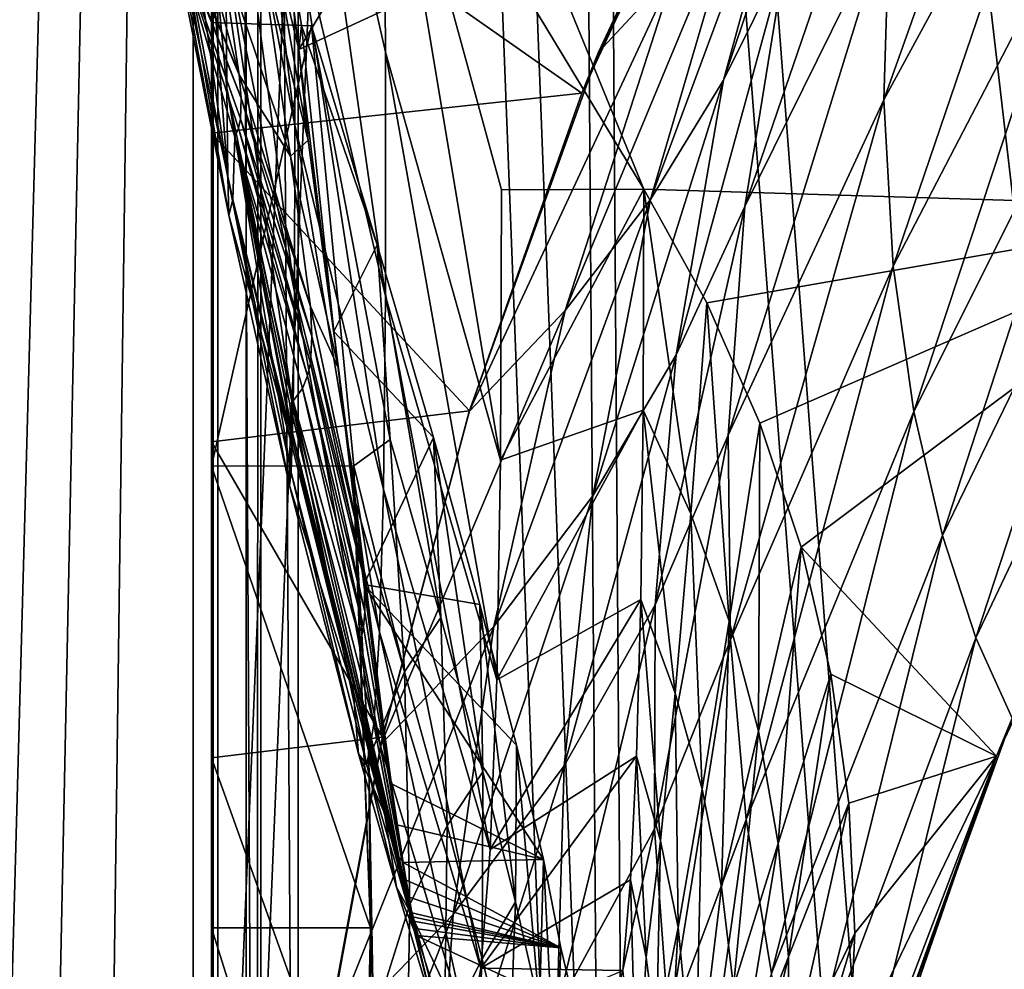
# Model space of a CAD drawing. Header units: metres. Extents: x 0 to 904, y -904 to 0.
# Tile 6 of 236: x 38 to 107, y -753 to -686. Entities that reach past the tile are written whole.
import ezdxf

# ---------------------------------------------------------------- set-up
doc = ezdxf.new("R2010")
doc.units = ezdxf.units.M

msp = doc.modelspace()

# ---------------------------------------------------------------- linework, layer by layer
at = {"layer": 'top'}
for points in [[(3.567204, -885.9776, 2063.059814), (51.564125, -239.308899, 2063.059814), (3.563107, -25.973949, 2063.059814)], [(3.563107, -25.973949, 163.059692), (51.564125, -239.308899, 163.059692), (3.567204, -885.977478, 163.059692)], [(35.081711, -843.492188, 2063.059814), (51.564125, -239.308899, 2063.059814), (3.567204, -885.9776, 2063.059814)], [(51.564125, -239.308899, 163.059692), (35.081711, -843.492188, 163.059692), (3.567204, -885.977478, 163.059692)], [(35.081711, -843.492188, 2063.059814), (39.149845, -840.820007, 2063.059814), (51.564125, -239.308899, 2063.059814)], [(51.564125, -239.308899, 163.059692), (39.149845, -840.820007, 163.059692), (35.081711, -843.492188, 163.059692)], [(39.149845, -840.820007, 2063.059814), (43.566975, -839.977417, 2063.059814), (51.564125, -239.308899, 2063.059814)], [(43.566975, -839.977417, 163.059692), (39.149845, -840.820007, 163.059692), (51.564125, -239.308899, 163.059692)], [(51.564125, -239.308899, 2063.059814), (43.566975, -839.977417, 2063.059814), (51.567074, -839.977356, 2063.059814)], [(51.567074, -839.977356, 163.059692), (43.566975, -839.977417, 163.059692), (51.564125, -239.308899, 163.059692)], [(51.564125, -239.308899, 163.059692), (51.562679, -446.597717, 178.448685), (51.567074, -839.977356, 163.059692)], [(51.567074, -839.977356, 2063.059814), (51.565228, -467.355255, 2039.645508), (51.564125, -239.308899, 2063.059814)], [(51.562679, -446.597717, 178.448685), (51.565266, -467.232391, 179.128387), (51.567074, -839.977356, 163.059692)], [(51.565491, -519.952271, 2038.379517), (51.565228, -467.355255, 2039.645508), (51.567074, -839.977356, 2063.059814)], [(51.567074, -839.977356, 163.059692), (51.565266, -467.232391, 179.128387), (51.565376, -488.072296, 181.206223)], [(51.565376, -488.072296, 181.206223), (51.565487, -509.120331, 184.762558), (51.567074, -839.977356, 163.059692)], [(51.565487, -509.120331, 184.762558), (51.565582, -530.752747, 190.011917), (51.567074, -839.977356, 163.059692)], [(51.56575, -572.431702, 2034.584595), (51.565491, -519.952271, 2038.379517), (51.567074, -839.977356, 2063.059814)], [(51.567074, -839.977356, 163.059692), (51.565582, -530.752747, 190.011917), (51.565697, -552.826843, 197.137772)], [(51.565697, -552.826843, 197.137772), (51.565811, -575.18042, 206.322891), (51.567074, -839.977356, 163.059692)], [(51.567074, -839.977356, 2063.059814), (51.566608, -750.220703, 2041.852539), (51.56575, -572.431702, 2034.584595)], [(51.566608, -750.220703, 2041.852539), (51.56601, -624.672058, 2028.267822), (51.56575, -572.431702, 2034.584595)], [(51.565811, -575.18042, 206.322891), (51.566532, -716.040283, 218.190094), (51.567074, -839.977356, 163.059692)], [(51.566269, -673.222168, 225.094833), (51.566387, -694.304688, 221.456497), (51.565811, -575.18042, 206.322891)], [(51.565811, -575.18042, 206.322891), (51.566387, -694.304688, 221.456497), (51.566532, -716.040283, 218.190094)], [(51.913334, -606.136536, 661.366394), (124.930893, -699.573181, 659.502441), (49.992722, -590.518311, 661.435425)], [(124.930893, -699.573181, 659.502441), (147.079544, -663.146606, 658.922424), (49.992722, -590.518311, 661.435425)], [(51.913334, -606.136536, 661.366394), (56.981213, -637.192749, 661.227844), (124.930893, -699.573181, 659.502441)], [(51.566608, -750.220703, 2041.852539), (51.566448, -717.745789, 2032.447632), (51.56601, -624.672058, 2028.267822)], [(51.566448, -717.745789, 2032.447632), (51.566265, -676.5354, 2019.448486), (51.56601, -624.672058, 2028.267822)], [(56.981213, -637.192749, 661.227844), (81.97522, -698.250366, 660.627258), (124.930893, -699.573181, 659.502441)], [(56.981213, -637.192749, 661.227844), (63.67429, -667.944397, 661.088806), (81.97522, -698.250366, 660.627258)], [(57.422005, -693.73999, 992.433289), (52.31934, -650.766357, 881.005737), (52.455902, -667.811035, 991.996216)], [(57.422005, -693.73999, 992.433289), (57.364502, -678.420044, 881.352661), (52.31934, -650.766357, 881.005737)], [(84.184547, -682.79718, 383.199188), (78.789703, -688.608215, 381.493652), (95.206398, -657.457458, 359.191254)], [(78.789703, -688.608215, 381.493652), (91.347397, -661.854492, 357.745209), (95.206398, -657.457458, 359.191254)], [(111.282997, -669.075684, 479.030426), (98.856468, -691.964844, 475.370453), (110.656563, -658.824158, 450.523987)], [(98.856468, -691.964844, 475.370453), (99.274269, -678.850708, 446.655853), (110.656563, -658.824158, 450.523987)], [(63.810783, -688.617249, 771.015198), (63.67429, -667.944397, 661.088806), (57.217247, -659.544006, 770.81958)], [(63.810783, -688.617249, 771.015198), (57.217247, -659.544006, 770.81958), (63.809055, -705.781616, 881.688293)], [(57.217247, -659.544006, 770.81958), (57.36451, -678.420044, 881.352661), (63.809055, -705.781616, 881.688293)], [(87.140091, -670.081665, 232.05661), (91.347397, -661.854492, 357.745209), (77.616821, -691.508057, 226.568298)], [(91.347397, -661.854492, 357.745209), (78.789703, -688.608215, 381.493652), (77.616821, -691.508057, 226.568298)], [(91.951897, -681.800598, 414.950867), (87.585106, -690.585266, 413.019958), (96.966431, -662.732483, 388.465149)], [(87.585106, -690.585266, 413.019958), (93.275589, -669.759094, 386.704712), (96.966431, -662.732483, 388.465149)], [(91.951897, -681.800598, 414.950867), (101.083519, -664.415955, 418.807953), (89.081345, -699.474854, 442.74588)], [(101.083519, -664.415955, 418.807953), (99.274269, -678.850708, 446.655853), (89.081345, -699.474854, 442.74588)], [(57.404751, -705.482178, 1103.947998), (57.422005, -693.73999, 992.433289), (52.455902, -667.811035, 991.996216)], [(57.404751, -705.482178, 1103.947998), (52.455902, -667.811035, 991.996216), (52.566521, -681.277405, 1103.477173)], [(71.975281, -698.311218, 660.949097), (63.67429, -667.944397, 661.088806), (71.901535, -717.313416, 771.204773)], [(63.67429, -667.944397, 661.088806), (63.810783, -688.617249, 771.015198), (71.901535, -717.313416, 771.204773)], [(63.67429, -667.944397, 661.088806), (71.975281, -698.311218, 660.949097), (81.97522, -698.250366, 660.627258)], [(99.514404, -703.663269, 504.812805), (98.856468, -691.964844, 475.370453), (111.282997, -669.075684, 479.030426)], [(112.758087, -678.190979, 508.056793), (99.514404, -703.663269, 504.812805), (111.282997, -669.075684, 479.030426)], [(50.583603, -669.095581, 1103.234131), (49.028675, -671.350098, 1249.370605), (52.708385, -697.433167, 1327.449585)], [(52.708385, -697.433167, 1327.449585), (52.642071, -691.157104, 1215.333984), (50.583603, -669.095581, 1103.234131)], [(52.642071, -691.157104, 1215.333984), (52.566521, -681.277405, 1103.477173), (50.583603, -669.095581, 1103.234131)], [(93.275589, -669.759094, 386.704712), (82.44548, -698.969971, 411.105713), (89.034195, -676.487732, 384.943604)], [(93.275589, -669.759094, 386.704712), (87.585106, -690.585266, 413.019958), (82.44548, -698.969971, 411.105713)], [(87.140091, -670.081665, 232.05661), (77.616821, -691.508057, 226.568298), (51.566269, -673.222168, 225.094833)], [(49.028675, -671.350098, 1249.370605), (49.138653, -678.573547, 1368.492554), (52.708385, -697.433167, 1327.449585)], [(51.566269, -673.222168, 225.094833), (77.616821, -691.508057, 226.568298), (51.566387, -694.304688, 221.456497)], [(53.526592, -690.214478, 1674.782104), (47.138855, -674.442749, 1674.632813), (49.215008, -674.40033, 1789.75647)], [(47.397617, -675.577393, 1645.847412), (47.138855, -674.442749, 1674.632813), (53.526592, -690.214478, 1674.782104)], [(49.215008, -674.40033, 1789.75647), (52.230534, -681.437012, 1789.839722), (53.526592, -690.214478, 1674.782104)], [(47.629524, -676.475647, 1617.058105), (47.397617, -675.577393, 1645.847412), (53.654686, -691.852417, 1645.976074)], [(53.654686, -691.852417, 1645.976074), (47.397617, -675.577393, 1645.847412), (53.526592, -690.214478, 1674.782104)], [(47.629524, -676.475647, 1617.058105), (53.610924, -693.294556, 1617.156982), (49.113285, -680.572144, 1607.149902)], [(53.610924, -693.294556, 1617.156982), (47.629524, -676.475647, 1617.058105), (53.654686, -691.852417, 1645.976074)], [(51.566265, -676.5354, 2019.448486), (51.566296, -686.5354, 2019.448486), (56.227249, -676.5354, 2018.626587)], [(51.566448, -717.745789, 2032.447632), (51.566296, -686.5354, 2019.448486), (51.566265, -676.5354, 2019.448486)], [(51.566296, -686.5354, 2019.448486), (57.9034, -686.749878, 2018.434814), (56.227249, -676.5354, 2018.626587)], [(57.72229, -688.421509, 1958.627319), (56.227249, -676.5354, 2018.626587), (57.9034, -686.749878, 2018.434814)], [(56.227249, -676.5354, 2018.626587), (57.72229, -688.421509, 1958.627319), (63.336586, -679.103699, 1989.019043)], [(84.184547, -682.79718, 383.199188), (89.034195, -676.487732, 384.943604), (76.455765, -706.781189, 409.234253)], [(89.034195, -676.487732, 384.943604), (82.44548, -698.969971, 411.105713), (76.455765, -706.781189, 409.234253)], [(52.708385, -697.433167, 1327.449585), (49.138653, -678.573547, 1368.492554), (52.79612, -700.076782, 1439.706055)], [(49.138653, -678.573547, 1368.492554), (49.138737, -681.69519, 1487.796631), (52.79612, -700.076782, 1439.706055)], [(57.422012, -693.73999, 992.433289), (57.364502, -678.420044, 881.352661), (57.422005, -693.73999, 992.433289)], [(57.422012, -693.73999, 992.433289), (57.36451, -678.420044, 881.352661), (57.364502, -678.420044, 881.352661)], [(63.668213, -719.390991, 992.853638), (57.36451, -678.420044, 881.352661), (57.422012, -693.73999, 992.433289)], [(63.809055, -705.781616, 881.688293), (57.36451, -678.420044, 881.352661), (63.668213, -719.390991, 992.853638)], [(100.969963, -713.891357, 534.868774), (99.514404, -703.663269, 504.812805), (112.758087, -678.190979, 508.056793)], [(114.869667, -686.125, 537.516479), (100.969963, -713.891357, 534.868774), (112.758087, -678.190979, 508.056793)], [(63.336586, -679.103699, 1989.019043), (57.72229, -688.421509, 1958.627319), (73.076019, -681.336914, 1960.890259)], [(89.081345, -699.474854, 442.74588), (99.274269, -678.850708, 446.655853), (87.919098, -715.564514, 471.651886)], [(99.274269, -678.850708, 446.655853), (98.856468, -691.964844, 475.370453), (87.919098, -715.564514, 471.651886)], [(52.79612, -700.076782, 1439.706055), (49.138737, -681.69519, 1487.796631), (49.113285, -680.572144, 1607.149902)], [(49.113285, -680.572144, 1607.149902), (53.610924, -693.294556, 1617.156982), (53.478996, -693.955383, 1602.743408)], [(53.059723, -698.974731, 1551.982422), (52.79612, -700.076782, 1439.706055), (49.113285, -680.572144, 1607.149902)], [(53.220219, -694.590576, 1588.328369), (49.113285, -680.572144, 1607.149902), (53.478996, -693.955383, 1602.743408)], [(53.059723, -698.974731, 1551.982422), (49.113285, -680.572144, 1607.149902), (53.220219, -694.590576, 1588.328369)], [(52.230534, -681.437012, 1789.839722), (57.136173, -695.938782, 1789.979858), (53.526592, -690.214478, 1674.782104)], [(55.045105, -681.651672, 1904.648071), (57.136173, -695.938782, 1789.979858), (52.230534, -681.437012, 1789.839722)], [(57.312092, -713.637146, 1215.782227), (52.566521, -681.277405, 1103.477173), (52.642071, -691.157104, 1215.333984)], [(57.312092, -713.637146, 1215.782227), (57.404751, -705.482178, 1103.947998), (52.566521, -681.277405, 1103.477173)], [(55.045109, -681.651672, 1904.648071), (56.008152, -681.336731, 1951.036011), (58.359833, -694.814087, 1904.736328)], [(57.72229, -688.421509, 1958.627319), (56.008152, -681.336731, 1951.036011), (73.076019, -681.336914, 1960.890259)], [(56.008152, -681.336731, 1951.036011), (57.72229, -688.421509, 1958.627319), (58.359833, -694.814087, 1904.736328)], [(55.045105, -681.651672, 1904.648071), (55.045109, -681.651672, 1904.648071), (57.136173, -695.938782, 1789.979858)], [(57.136177, -695.938843, 1789.979858), (55.045109, -681.651672, 1904.648071), (58.359833, -694.814087, 1904.736328)], [(55.045109, -681.651672, 1904.648071), (57.136177, -695.938843, 1789.979858), (57.136173, -695.938782, 1789.979858)], [(89.081345, -699.474854, 442.74588), (84.246231, -709.900879, 440.784576), (91.951897, -681.800598, 414.950867)], [(84.246231, -709.900879, 440.784576), (87.585106, -690.585266, 413.019958), (91.951897, -681.800598, 414.950867)], [(76.455765, -706.781189, 409.234253), (69.70594, -713.90332, 407.43335), (84.184547, -682.79718, 383.199188)], [(69.70594, -713.90332, 407.43335), (78.789703, -688.608215, 381.493652), (84.184547, -682.79718, 383.199188)], [(102.98246, -722.614502, 565.43512), (100.969963, -713.891357, 534.868774), (114.869667, -686.125, 537.516479)], [(117.434547, -692.848328, 567.329651), (102.98246, -722.614502, 565.43512), (114.869667, -686.125, 537.516479)], [(57.9034, -686.749878, 2018.434814), (51.566296, -686.5354, 2019.448486), (58.596397, -686.772827, 2018.32373)], [(51.566296, -686.5354, 2019.448486), (51.566448, -717.745789, 2032.447632), (58.596397, -686.772827, 2018.32373)], [(58.596397, -686.772827, 2018.32373), (51.566448, -717.745789, 2032.447632), (61.580204, -717.723267, 2030.67395)], [(57.72229, -688.421509, 1958.627319), (57.9034, -686.749878, 2018.434814), (60.181992, -708.269531, 1904.802734)], [(58.596397, -686.772827, 2018.32373), (63.223042, -702.159363, 1939.232544), (57.9034, -686.749878, 2018.434814)], [(63.223042, -702.159363, 1939.232544), (60.181992, -708.269531, 1904.802734), (57.9034, -686.749878, 2018.434814)], [(63.223042, -702.159363, 1939.232544), (58.596397, -686.772827, 2018.32373), (64.130547, -715.858276, 1953.164429)], [(64.130547, -715.858276, 1953.164429), (58.596397, -686.772827, 2018.32373), (61.580204, -717.723267, 2030.67395)], [(58.359833, -694.814087, 1904.736328), (57.72229, -688.421509, 1958.627319), (60.181992, -708.269531, 1904.802734)], [(63.810783, -688.617249, 771.015198), (63.809055, -705.781616, 881.688293), (71.636986, -732.781982, 882.011841)], [(71.901535, -717.313416, 771.204773), (63.810783, -688.617249, 771.015198), (71.636986, -732.781982, 882.011841)], [(78.789703, -688.608215, 381.493652), (69.70594, -713.90332, 407.43335), (69.726563, -713.837402, 221.732346)], [(77.616821, -691.508057, 226.568298), (78.789703, -688.608215, 381.493652), (69.726563, -713.837402, 221.732346)], [(53.526592, -690.214478, 1674.782104), (57.136173, -695.938782, 1789.979858), (58.523956, -706.511169, 1674.889526)], [(53.526592, -690.214478, 1674.782104), (58.523956, -706.511169, 1674.889526), (53.654686, -691.852417, 1645.976074)], [(57.174168, -718.188416, 1327.818604), (52.642071, -691.157104, 1215.333984), (52.708385, -697.433167, 1327.449585)], [(57.174168, -718.188416, 1327.818604), (57.312092, -713.637146, 1215.782227), (52.642071, -691.157104, 1215.333984)], [(82.44548, -698.969971, 411.105713), (87.585106, -690.585266, 413.019958), (78.397995, -719.827087, 438.857391)], [(87.585106, -690.585266, 413.019958), (84.246231, -709.900879, 440.784576), (78.397995, -719.827087, 438.857391)], [(77.616821, -691.508057, 226.568298), (69.726563, -713.837402, 221.732346), (51.566387, -694.304688, 221.456497)], [(53.610924, -693.294556, 1617.156982), (53.654686, -691.852417, 1645.976074), (58.636147, -708.601807, 1646.064453)], [(53.654686, -691.852417, 1645.976074), (58.523956, -706.511169, 1674.889526), (58.636147, -708.601807, 1646.064453)], [(87.919098, -715.564514, 471.651886), (98.856468, -691.964844, 475.370453), (88.069244, -729.957214, 501.499634)], [(98.856468, -691.964844, 475.370453), (99.514404, -703.663269, 504.812805), (88.069244, -729.957214, 501.499634)], [(53.610924, -693.294556, 1617.156982), (58.528481, -710.501953, 1617.220825), (53.478996, -693.955383, 1602.743408)], [(58.636147, -708.601807, 1646.064453), (58.528481, -710.501953, 1617.220825), (53.610924, -693.294556, 1617.156982)], [(117.434547, -692.848328, 567.329651), (105.344353, -729.808167, 596.419983), (102.98246, -722.614502, 565.43512)], [(120.294052, -698.339539, 597.428589), (105.344353, -729.808167, 596.419983), (117.434547, -692.848328, 567.329651)], [(58.330513, -711.395569, 1602.79248), (53.220219, -694.590576, 1588.328369), (53.478996, -693.955383, 1602.743408)], [(53.478996, -693.955383, 1602.743408), (58.528481, -710.501953, 1617.220825), (58.330513, -711.395569, 1602.79248)], [(57.404755, -705.482239, 1103.947998), (57.422005, -693.73999, 992.433289), (57.404751, -705.482178, 1103.947998)], [(63.396309, -729.42804, 1104.397461), (57.422012, -693.73999, 992.433289), (57.404755, -705.482239, 1103.947998)], [(57.404755, -705.482239, 1103.947998), (57.422012, -693.73999, 992.433289), (57.422005, -693.73999, 992.433289)], [(63.396309, -729.42804, 1104.397461), (63.668213, -719.390991, 992.853638), (57.422012, -693.73999, 992.433289)], [(51.566387, -694.304688, 221.456497), (69.726563, -713.837402, 221.732346), (51.566532, -716.040283, 218.190094)], [(57.290825, -716.017151, 1559.049561), (53.059723, -698.974731, 1551.982422), (53.220219, -694.590576, 1588.328369)], [(57.310753, -713.148926, 1573.925415), (57.078003, -713.383423, 1570.325073), (53.220219, -694.590576, 1588.328369)], [(57.078003, -713.383423, 1570.325073), (57.250824, -715.307922, 1566.12439), (53.220219, -694.590576, 1588.328369)], [(53.220219, -694.590576, 1588.328369), (57.250824, -715.307922, 1566.12439), (57.341629, -715.980103, 1562.641357)], [(57.964592, -712.268433, 1588.360107), (57.310753, -713.148926, 1573.925415), (53.220219, -694.590576, 1588.328369)], [(57.964592, -712.268433, 1588.360107), (53.220219, -694.590576, 1588.328369), (58.330513, -711.395569, 1602.79248)], [(57.341629, -715.980103, 1562.641357), (57.290825, -716.017151, 1559.049561), (53.220219, -694.590576, 1588.328369)], [(60.497696, -710.874573, 1790.08374), (57.136177, -695.938843, 1789.979858), (58.359833, -694.814087, 1904.736328)], [(58.359833, -694.814087, 1904.736328), (60.181992, -708.269531, 1904.802734), (60.497696, -710.874573, 1790.08374)], [(57.136173, -695.938782, 1789.979858), (57.136177, -695.938843, 1789.979858), (58.523956, -706.511169, 1674.889526)], [(58.523956, -706.511169, 1674.889526), (57.136177, -695.938843, 1789.979858), (58.52396, -706.511169, 1674.889526)], [(57.136177, -695.938843, 1789.979858), (60.497696, -710.874573, 1790.08374), (58.52396, -706.511169, 1674.889526)], [(57.050041, -719.10675, 1439.938721), (57.174168, -718.188416, 1327.818604), (52.708385, -697.433167, 1327.449585)], [(57.050041, -719.10675, 1439.938721), (52.708385, -697.433167, 1327.449585), (52.79612, -700.076782, 1439.706055)], [(81.931435, -713.799622, 749.133972), (81.97522, -698.250366, 660.627258), (71.901535, -717.313416, 771.204773)], [(71.901535, -717.313416, 771.204773), (81.97522, -698.250366, 660.627258), (71.975281, -698.311218, 660.949097)], [(85.27861, -721.088989, 749.182739), (81.97522, -698.250366, 660.627258), (81.931435, -713.799622, 749.133972)], [(86.421501, -706.256104, 660.510803), (81.97522, -698.250366, 660.627258), (85.27861, -721.088989, 749.182739)], [(124.930893, -699.573181, 659.502441), (81.97522, -698.250366, 660.627258), (86.421501, -706.256104, 660.510803)], [(120.294052, -698.339539, 597.428589), (107.892639, -735.459351, 627.740967), (105.344353, -729.808167, 596.419983)], [(57.229954, -716.268677, 1552.015625), (52.79612, -700.076782, 1439.706055), (53.059723, -698.974731, 1551.982422)], [(57.290825, -716.017151, 1559.049561), (57.229954, -716.268677, 1552.015625), (53.059723, -698.974731, 1551.982422)], [(76.455765, -706.781189, 409.234253), (82.44548, -698.969971, 411.105713), (71.43811, -729.022949, 436.997742)], [(82.44548, -698.969971, 411.105713), (78.397995, -719.827087, 438.857391), (71.43811, -729.022949, 436.997742)], [(87.919098, -715.564514, 471.651886), (82.777344, -727.499084, 469.782806), (89.081345, -699.474854, 442.74588)], [(82.777344, -727.499084, 469.782806), (84.246231, -709.900879, 440.784576), (89.081345, -699.474854, 442.74588)], [(57.229954, -716.268677, 1552.015625), (57.050041, -719.10675, 1439.938721), (52.79612, -700.076782, 1439.706055)], [(86.421501, -706.256104, 660.510803), (90.139717, -714.706177, 660.413452), (124.930893, -699.573181, 659.502441)], [(90.139717, -714.706177, 660.413452), (93.053009, -723.443298, 660.337097), (124.930893, -699.573181, 659.502441)], [(124.930893, -699.573181, 659.502441), (93.053009, -723.443298, 660.337097), (106.787369, -738.150085, 659.977539)], [(106.787369, -738.150085, 659.977539), (107.892639, -735.459351, 627.740967), (124.930893, -699.573181, 659.502441)], [(63.223042, -702.159363, 1939.232544), (67.177788, -715.726746, 1859.772705), (60.181992, -708.269531, 1904.802734)], [(67.177788, -715.726746, 1859.772705), (63.223042, -702.159363, 1939.232544), (67.703293, -728.394775, 1871.577026)], [(67.703293, -728.394775, 1871.577026), (63.223042, -702.159363, 1939.232544), (64.130547, -715.858276, 1953.164429)], [(88.069244, -729.957214, 501.499634), (99.514404, -703.663269, 504.812805), (89.182762, -742.590393, 532.150024)], [(99.514404, -703.663269, 504.812805), (100.969963, -713.891357, 534.868774), (89.182762, -742.590393, 532.150024)], [(57.312096, -713.637146, 1215.782227), (57.404751, -705.482178, 1103.947998), (57.312092, -713.637146, 1215.782227)], [(57.312096, -713.637146, 1215.782227), (57.404755, -705.482239, 1103.947998), (57.404751, -705.482178, 1103.947998)], [(62.995476, -735.883118, 1216.205444), (57.404755, -705.482239, 1103.947998), (57.312096, -713.637146, 1215.782227)], [(62.995476, -735.883118, 1216.205444), (63.396309, -729.42804, 1104.397461), (57.404755, -705.482239, 1103.947998)], [(63.809055, -705.781616, 881.688293), (63.668213, -719.390991, 992.853638), (71.179352, -744.700928, 993.256104)], [(71.636986, -732.781982, 882.011841), (63.809055, -705.781616, 881.688293), (71.179352, -744.700928, 993.256104)], [(87.988327, -728.635498, 749.234497), (86.421501, -706.256104, 660.510803), (85.27861, -721.088989, 749.182739)], [(90.139717, -714.706177, 660.413452), (86.421501, -706.256104, 660.510803), (87.988327, -728.635498, 749.234497)], [(58.636147, -708.601807, 1646.064453), (58.523956, -706.511169, 1674.889526), (58.52396, -706.511169, 1674.889526)], [(58.52396, -706.511169, 1674.889526), (60.497696, -710.874573, 1790.08374), (62.083748, -723.181213, 1674.954346)], [(58.52396, -706.511169, 1674.889526), (58.63615, -708.601868, 1646.064453), (58.636147, -708.601807, 1646.064453)], [(58.52396, -706.511169, 1674.889526), (62.083748, -723.181213, 1674.954346), (58.63615, -708.601868, 1646.064453)], [(71.43811, -729.022949, 436.997742), (63.484726, -737.332275, 435.237244), (76.455765, -706.781189, 409.234253)], [(63.484726, -737.332275, 435.237244), (69.70594, -713.90332, 407.43335), (76.455765, -706.781189, 409.234253)], [(60.181992, -708.269531, 1904.802734), (62.275997, -726.074707, 1790.150269), (60.497696, -710.874573, 1790.08374)], [(67.177788, -715.726746, 1859.772705), (62.275997, -726.074707, 1790.150269), (60.181992, -708.269531, 1904.802734)], [(58.63615, -708.601868, 1646.064453), (58.528481, -710.501953, 1617.220825), (58.636147, -708.601807, 1646.064453)], [(58.63615, -708.601868, 1646.064453), (58.528484, -710.501953, 1617.220825), (58.528481, -710.501953, 1617.220825)], [(58.63615, -708.601868, 1646.064453), (62.299686, -725.688171, 1646.111938), (58.528484, -710.501953, 1617.220825)], [(62.083748, -723.181213, 1674.954346), (62.299686, -725.688171, 1646.111938), (58.63615, -708.601868, 1646.064453)], [(78.397995, -719.827087, 438.857391), (84.246231, -709.900879, 440.784576), (76.369728, -738.835938, 467.962616)], [(84.246231, -709.900879, 440.784576), (82.777344, -727.499084, 469.782806), (76.369728, -738.835938, 467.962616)], [(58.528481, -710.501953, 1617.220825), (58.528484, -710.501953, 1617.220825), (58.330513, -711.395569, 1602.79248)], [(58.330513, -711.395569, 1602.79248), (58.528484, -710.501953, 1617.220825), (58.330517, -711.395569, 1602.79248)], [(58.528484, -710.501953, 1617.220825), (62.348038, -727.985962, 1617.249268), (58.330517, -711.395569, 1602.79248)], [(62.299686, -725.688171, 1646.111938), (62.348038, -727.985962, 1617.249268), (58.528484, -710.501953, 1617.220825)], [(60.497696, -710.874573, 1790.08374), (62.275997, -726.074707, 1790.150269), (62.083748, -723.181213, 1674.954346)], [(58.330517, -711.395569, 1602.79248), (57.964596, -712.268433, 1588.360107), (57.964592, -712.268433, 1588.360107)], [(58.330517, -711.395569, 1602.79248), (57.964592, -712.268433, 1588.360107), (58.330513, -711.395569, 1602.79248)], [(57.964596, -712.268433, 1588.360107), (58.330517, -711.395569, 1602.79248), (62.262619, -729.065857, 1602.811279)], [(58.330517, -711.395569, 1602.79248), (62.348038, -727.985962, 1617.249268), (62.262619, -729.065857, 1602.811279)], [(57.964596, -712.268433, 1588.360107), (57.310757, -713.148926, 1573.925415), (57.310753, -713.148926, 1573.925415)], [(57.964596, -712.268433, 1588.360107), (57.310753, -713.148926, 1573.925415), (57.964592, -712.268433, 1588.360107)], [(57.310757, -713.148926, 1573.925415), (57.964596, -712.268433, 1588.360107), (62.049801, -730.110229, 1588.369873)], [(62.049801, -730.110229, 1588.369873), (57.964596, -712.268433, 1588.360107), (62.262619, -729.065857, 1602.811279)], [(57.310757, -713.148926, 1573.925415), (57.078003, -713.383423, 1570.325073), (57.310753, -713.148926, 1573.925415)], [(57.078003, -713.383423, 1570.325073), (57.310757, -713.148926, 1573.925415), (57.078007, -713.383484, 1570.325073)], [(57.250824, -715.307922, 1566.12439), (57.078003, -713.383423, 1570.325073), (57.078007, -713.383484, 1570.325073)], [(57.078007, -713.383484, 1570.325073), (57.310757, -713.148926, 1573.925415), (65.667244, -749.172974, 1573.921265)], [(57.250828, -715.307922, 1566.12439), (57.078007, -713.383484, 1570.325073), (65.717422, -749.44281, 1570.321777)], [(65.717422, -749.44281, 1570.321777), (57.078007, -713.383484, 1570.325073), (65.667244, -749.172974, 1573.921265)], [(57.078007, -713.383484, 1570.325073), (57.250828, -715.307922, 1566.12439), (57.250824, -715.307922, 1566.12439)], [(65.667244, -749.172974, 1573.921265), (57.310757, -713.148926, 1573.925415), (62.049801, -730.110229, 1588.369873)], [(69.726563, -713.837402, 221.732346), (63.604694, -736.79657, 217.677368), (51.566532, -716.040283, 218.190094)], [(57.174171, -718.188416, 1327.818604), (57.312092, -713.637146, 1215.782227), (57.174168, -718.188416, 1327.818604)], [(62.487206, -738.74353, 1328.161255), (57.312096, -713.637146, 1215.782227), (57.174171, -718.188416, 1327.818604)], [(57.174171, -718.188416, 1327.818604), (57.312096, -713.637146, 1215.782227), (57.312092, -713.637146, 1215.782227)], [(62.487206, -738.74353, 1328.161255), (62.995476, -735.883118, 1216.205444), (57.312096, -713.637146, 1215.782227)], [(69.70594, -713.90332, 407.43335), (63.484726, -737.332275, 435.237244), (63.604694, -736.79657, 217.677368)], [(69.726563, -713.837402, 221.732346), (69.70594, -713.90332, 407.43335), (63.604694, -736.79657, 217.677368)], [(81.763962, -727.122498, 838.384888), (81.931435, -713.799622, 749.133972), (71.636986, -732.781982, 882.011841)], [(71.636986, -732.781982, 882.011841), (81.931435, -713.799622, 749.133972), (71.901535, -717.313416, 771.204773)], [(81.931435, -713.799622, 749.133972), (81.763962, -727.122498, 838.384888), (84.185295, -733.70459, 838.464294)], [(85.27861, -721.088989, 749.182739), (81.931435, -713.799622, 749.133972), (84.185295, -733.70459, 838.464294)], [(89.182762, -742.590393, 532.150024), (100.969963, -713.891357, 534.868774), (90.956947, -753.426331, 563.47876)], [(100.969963, -713.891357, 534.868774), (102.98246, -722.614502, 565.43512), (90.956947, -753.426331, 563.47876)], [(90.044449, -736.387146, 749.288818), (90.139717, -714.706177, 660.413452), (87.988327, -728.635498, 749.234497)], [(93.053009, -723.443298, 660.337097), (90.139717, -714.706177, 660.413452), (90.044449, -736.387146, 749.288818)], [(57.250824, -715.307922, 1566.12439), (57.250828, -715.307922, 1566.12439), (57.341629, -715.980103, 1562.641357)], [(57.290829, -716.017212, 1559.049561), (57.250828, -715.307922, 1566.12439), (65.775154, -749.749573, 1566.162964)], [(65.775154, -749.749573, 1566.162964), (57.250828, -715.307922, 1566.12439), (65.717422, -749.44281, 1570.321777)], [(57.341629, -715.980103, 1562.641357), (57.250828, -715.307922, 1566.12439), (57.290829, -716.017212, 1559.049561)], [(51.566532, -716.040283, 218.190094), (63.604694, -736.79657, 217.677368), (51.566612, -738.257874, 215.371262)], [(51.567074, -839.977356, 163.059692), (51.566532, -716.040283, 218.190094), (51.566612, -738.257874, 215.371262)], [(57.290829, -716.017212, 1559.049561), (57.229954, -716.268677, 1552.015625), (57.290825, -716.017151, 1559.049561)], [(57.290829, -716.017212, 1559.049561), (57.229958, -716.268677, 1552.015625), (57.229954, -716.268677, 1552.015625)], [(57.290829, -716.017212, 1559.049561), (61.5336, -733.529968, 1552.043091), (57.229958, -716.268677, 1552.015625)], [(57.341629, -715.980103, 1562.641357), (57.290829, -716.017212, 1559.049561), (57.290825, -716.017151, 1559.049561)], [(61.5336, -733.529968, 1552.043091), (57.290829, -716.017212, 1559.049561), (65.87307, -750.26123, 1559.086914)], [(65.87307, -750.26123, 1559.086914), (57.290829, -716.017212, 1559.049561), (65.775154, -749.749573, 1566.162964)], [(61.580204, -717.723267, 2030.67395), (65.156288, -732.209717, 1953.042236), (64.130547, -715.858276, 1953.164429)], [(67.177788, -715.726746, 1859.772705), (70.450699, -727.464966, 1779.991333), (62.275997, -726.074707, 1790.150269)], [(65.156288, -732.209717, 1953.042236), (67.703293, -728.394775, 1871.577026), (64.130547, -715.858276, 1953.164429)], [(70.450699, -727.464966, 1779.991333), (67.177788, -715.726746, 1859.772705), (70.645493, -739.238892, 1789.72876)], [(70.645493, -739.238892, 1789.72876), (67.177788, -715.726746, 1859.772705), (67.703293, -728.394775, 1871.577026)], [(88.069244, -729.957214, 501.499634), (82.741211, -743.259094, 499.830872), (87.919098, -715.564514, 471.651886)], [(82.741211, -743.259094, 499.830872), (82.777344, -727.499084, 469.782806), (87.919098, -715.564514, 471.651886)], [(57.229958, -716.268677, 1552.015625), (57.050045, -719.10675, 1439.938721), (57.050041, -719.10675, 1439.938721)], [(57.229958, -716.268677, 1552.015625), (57.050041, -719.10675, 1439.938721), (57.229954, -716.268677, 1552.015625)], [(61.5336, -733.529968, 1552.043091), (57.050045, -719.10675, 1439.938721), (57.229958, -716.268677, 1552.015625)], [(51.566448, -717.745789, 2032.447632), (62.755829, -750.219421, 2039.87915), (61.580204, -717.723267, 2030.67395)], [(51.566448, -717.745789, 2032.447632), (51.566608, -750.220703, 2041.852539), (62.755829, -750.219421, 2039.87915)], [(57.050045, -719.10675, 1439.938721), (57.174168, -718.188416, 1327.818604), (57.050041, -719.10675, 1439.938721)], [(61.920437, -737.988586, 1440.148315), (57.174171, -718.188416, 1327.818604), (57.050045, -719.10675, 1439.938721)], [(57.050045, -719.10675, 1439.938721), (57.174171, -718.188416, 1327.818604), (57.174168, -718.188416, 1327.818604)], [(61.920437, -737.988586, 1440.148315), (62.487206, -738.74353, 1328.161255), (57.174171, -718.188416, 1327.818604)], [(62.755829, -750.219421, 2039.87915), (61.616341, -719.952454, 2034.453003), (61.580204, -717.723267, 2030.67395)], [(61.616341, -719.952454, 2034.453003), (65.156288, -732.209717, 1953.042236), (61.580204, -717.723267, 2030.67395)], [(61.5336, -733.529968, 1552.043091), (61.920437, -737.988586, 1440.148315), (57.050045, -719.10675, 1439.938721)], [(63.668213, -719.390991, 992.853638), (63.396309, -729.42804, 1104.397461), (70.52713, -753.058228, 1104.824463)], [(71.179352, -744.700928, 993.256104), (63.668213, -719.390991, 992.853638), (70.52713, -753.058228, 1104.824463)], [(62.629875, -738.310364, 2034.453003), (61.616341, -719.952454, 2034.453003), (62.755829, -750.219421, 2039.87915)], [(61.616341, -719.952454, 2034.453003), (62.629875, -738.310364, 2034.453003), (65.156288, -732.209717, 1953.042236)], [(71.43811, -729.022949, 436.997742), (78.397995, -719.827087, 438.857391), (68.575119, -749.283997, 466.229614)], [(78.397995, -719.827087, 438.857391), (76.369728, -738.835938, 467.962616), (68.575119, -749.283997, 466.229614)], [(86.085487, -740.467712, 838.547668), (85.27861, -721.088989, 749.182739), (84.185295, -733.70459, 838.464294)], [(87.988327, -728.635498, 749.234497), (85.27861, -721.088989, 749.182739), (86.085487, -740.467712, 838.547668)], [(102.98246, -722.614502, 565.43512), (93.131081, -762.439697, 595.371582), (90.956947, -753.426331, 563.47876)], [(105.344353, -729.808167, 596.419983), (93.131081, -762.439697, 595.371582), (102.98246, -722.614502, 565.43512)], [(62.083748, -723.181213, 1674.954346), (62.275997, -726.074707, 1790.150269), (64.173462, -740.069275, 1674.97583)], [(62.083748, -723.181213, 1674.954346), (64.173462, -740.069275, 1674.97583), (62.299686, -725.688171, 1646.111938)], [(91.43486, -744.285767, 749.345276), (93.053009, -723.443298, 660.337097), (90.044449, -736.387146, 749.288818)], [(95.13932, -732.366028, 660.282532), (93.053009, -723.443298, 660.337097), (91.43486, -744.285767, 749.345276)], [(93.053009, -723.443298, 660.337097), (95.13932, -732.366028, 660.282532), (106.787369, -738.150085, 659.977539)], [(64.173462, -740.069275, 1674.97583), (64.616463, -742.970398, 1646.118164), (62.299686, -725.688171, 1646.111938)], [(62.299686, -725.688171, 1646.111938), (64.616463, -742.970398, 1646.118164), (62.348038, -727.985962, 1617.249268)], [(70.450699, -727.464966, 1779.991333), (73.031464, -737.364929, 1699.935791), (62.275997, -726.074707, 1790.150269)], [(62.275997, -726.074707, 1790.150269), (73.031464, -737.364929, 1699.935791), (74.912407, -745.418762, 1619.653931)], [(64.173462, -740.069275, 1674.97583), (62.275997, -726.074707, 1790.150269), (74.912407, -745.418762, 1619.653931)], [(81.471527, -738.136658, 927.919739), (81.763962, -727.122498, 838.384888), (71.179352, -744.700928, 993.256104)], [(71.179352, -744.700928, 993.256104), (81.763962, -727.122498, 838.384888), (71.636986, -732.781982, 882.011841)], [(81.763962, -727.122498, 838.384888), (81.471527, -738.136658, 927.919739), (83.147255, -744.110229, 928.013855)], [(84.185295, -733.70459, 838.464294), (81.763962, -727.122498, 838.384888), (83.147255, -744.110229, 928.013855)], [(72.957718, -748.381348, 1707.658936), (73.031464, -737.364929, 1699.935791), (70.450699, -727.464966, 1779.991333)], [(72.957718, -748.381348, 1707.658936), (70.450699, -727.464966, 1779.991333), (70.645493, -739.238892, 1789.72876)], [(76.369728, -738.835938, 467.962616), (82.777344, -727.499084, 469.782806), (75.886841, -755.866333, 498.220551)], [(82.777344, -727.499084, 469.782806), (82.741211, -743.259094, 499.830872), (75.886841, -755.866333, 498.220551)], [(62.348038, -727.985962, 1617.249268), (65.046669, -745.631897, 1617.242065), (62.262619, -729.065857, 1602.811279)], [(64.616463, -742.970398, 1646.118164), (65.046669, -745.631897, 1617.242065), (62.348038, -727.985962, 1617.249268)], [(68.1483, -743.026733, 1871.379639), (67.703293, -728.394775, 1871.577026), (65.156288, -732.209717, 1953.042236)], [(70.645493, -739.238892, 1789.72876), (67.703293, -728.394775, 1871.577026), (68.1483, -743.026733, 1871.379639)], [(87.453506, -747.37207, 838.634399), (87.988327, -728.635498, 749.234497), (86.085487, -740.467712, 838.547668)], [(87.453506, -747.37207, 838.634399), (90.044449, -736.387146, 749.288818), (87.988327, -728.635498, 749.234497)], [(68.575119, -749.283997, 466.229614), (59.54063, -758.643005, 464.616974), (71.43811, -729.022949, 436.997742)], [(59.54063, -758.643005, 464.616974), (63.484726, -737.332275, 435.237244), (71.43811, -729.022949, 436.997742)], [(62.262619, -729.065857, 1602.811279), (65.256905, -746.87262, 1602.799805), (62.049801, -730.110229, 1588.369873)], [(62.262619, -729.065857, 1602.811279), (65.046669, -745.631897, 1617.242065), (65.256905, -746.87262, 1602.799805)], [(63.396309, -729.42804, 1104.397461), (62.995476, -735.883118, 1216.205444), (69.679581, -757.845337, 1216.602783)], [(70.52713, -753.058228, 1104.824463), (63.396309, -729.42804, 1104.397461), (69.679581, -757.845337, 1216.602783)], [(83.752312, -757.114929, 530.77771), (82.741211, -743.259094, 499.830872), (88.069244, -729.957214, 501.499634)], [(89.182762, -742.590393, 532.150024), (83.752312, -757.114929, 530.77771), (88.069244, -729.957214, 501.499634)], [(105.344353, -729.808167, 596.419983), (95.49382, -769.620239, 627.740967), (93.131081, -762.439697, 595.371582)], [(107.892639, -735.459351, 627.740967), (95.49382, -769.620239, 627.740967), (105.344353, -729.808167, 596.419983)], [(65.256905, -746.87262, 1602.799805), (65.463814, -748.053101, 1588.357544), (62.049801, -730.110229, 1588.369873)], [(62.049801, -730.110229, 1588.369873), (65.463814, -748.053101, 1588.357544), (65.667244, -749.172974, 1573.921265)], [(62.629875, -738.310364, 2034.453003), (65.526627, -748.58783, 1952.917114), (65.156288, -732.209717, 1953.042236)], [(65.156288, -732.209717, 1953.042236), (65.526627, -748.58783, 1952.917114), (68.1483, -743.026733, 1871.379639)], [(92.149734, -752.271545, 749.403442), (95.13932, -732.366028, 660.282532), (91.43486, -744.285767, 749.345276)], [(96.397354, -741.448059, 660.249573), (95.13932, -732.366028, 660.282532), (92.149734, -752.271545, 749.403442)], [(106.787369, -738.150085, 659.977539), (95.13932, -732.366028, 660.282532), (96.397354, -741.448059, 660.249573)], [(61.920437, -737.988586, 1440.148315), (61.5336, -733.529968, 1552.043091), (63.734962, -742.146484, 1552.054688)], [(63.734962, -742.146484, 1552.054688), (61.5336, -733.529968, 1552.043091), (65.87307, -750.26123, 1559.086914)], [(84.185295, -733.70459, 838.464294), (83.147255, -744.110229, 928.013855), (84.398338, -750.205933, 928.111511)], [(84.398338, -750.205933, 928.111511), (86.085487, -740.467712, 838.547668), (84.185295, -733.70459, 838.464294)], [(95.49382, -769.620239, 627.740967), (107.892639, -735.459351, 627.740967), (106.787369, -738.150085, 659.977539)], [(62.995476, -735.883118, 1216.205444), (62.487206, -738.74353, 1328.161255), (65.457954, -748.932495, 1328.322388)], [(69.679581, -757.845337, 1216.602783), (62.995476, -735.883118, 1216.205444), (65.457954, -748.932495, 1328.322388)], [(63.604694, -736.79657, 217.677368), (59.34293, -760.003235, 214.505005), (51.566612, -738.257874, 215.371262)], [(63.604694, -736.79657, 217.677368), (63.484726, -737.332275, 435.237244), (59.34293, -760.003235, 214.505005)], [(88.281158, -754.371826, 838.723877), (90.044449, -736.387146, 749.288818), (87.453506, -747.37207, 838.634399)], [(91.43486, -744.285767, 749.345276), (90.044449, -736.387146, 749.288818), (88.281158, -754.371826, 838.723877)], [(63.484726, -737.332275, 435.237244), (59.54063, -758.643005, 464.616974), (59.34293, -760.003235, 214.505005)], [(74.641838, -755.814087, 1625.405884), (73.031464, -737.364929, 1699.935791), (72.957718, -748.381348, 1707.658936)], [(74.912407, -745.418762, 1619.653931), (73.031464, -737.364929, 1699.935791), (74.641838, -755.814087, 1625.405884)], [(51.566612, -738.257874, 215.371262), (59.34293, -760.003235, 214.505005), (51.56675, -760.885986, 213.047821)], [(51.566612, -738.257874, 215.371262), (51.56675, -760.885986, 213.047821), (51.567074, -839.977356, 163.059692)], [(62.487206, -738.74353, 1328.161255), (61.920437, -737.988586, 1440.148315), (64.584084, -747.363647, 1440.244385)], [(64.584084, -747.363647, 1440.244385), (61.920437, -737.988586, 1440.148315), (63.734962, -742.146484, 1552.054688)], [(65.526627, -748.58783, 1952.917114), (62.629875, -738.310364, 2034.453003), (62.967751, -756.689697, 2034.453003)], [(62.967751, -756.689697, 2034.453003), (62.629875, -738.310364, 2034.453003), (62.755829, -750.219421, 2039.87915)], [(81.053246, -746.837524, 1017.683228), (81.471527, -738.136658, 927.919739), (70.52713, -753.058228, 1104.824463)], [(70.52713, -753.058228, 1104.824463), (81.471527, -738.136658, 927.919739), (71.179352, -744.700928, 993.256104)], [(81.471527, -738.136658, 927.919739), (81.053246, -746.837524, 1017.683228), (82.138962, -752.310364, 1017.777771)], [(83.147255, -744.110229, 928.013855), (81.471527, -738.136658, 927.919739), (82.138962, -752.310364, 1017.777771)], [(106.787369, -738.150085, 659.977539), (92.91716, -778.207214, 660.340759), (92.91729, -778.207275, 627.740967)], [(95.14016, -768.792664, 660.282532), (92.91716, -778.207214, 660.340759), (106.787369, -738.150085, 659.977539)], [(92.91729, -778.207275, 627.740967), (95.49382, -769.620239, 627.740967), (106.787369, -738.150085, 659.977539)], [(106.787369, -738.150085, 659.977539), (96.39563, -759.728516, 660.249634), (95.14016, -768.792664, 660.282532)], [(96.815796, -750.587524, 660.238647), (96.39563, -759.728516, 660.249634), (106.787369, -738.150085, 659.977539)], [(96.397354, -741.448059, 660.249573), (96.815796, -750.587524, 660.238647), (106.787369, -738.150085, 659.977539)], [(65.457954, -748.932495, 1328.322388), (62.487206, -738.74353, 1328.161255), (64.584084, -747.363647, 1440.244385)], [(68.575119, -749.283997, 466.229614), (76.369728, -738.835938, 467.962616), (67.361702, -767.424622, 496.708527)], [(76.369728, -738.835938, 467.962616), (75.886841, -755.866333, 498.220551), (67.361702, -767.424622, 496.708527)], [(70.598877, -752.391846, 1789.496826), (70.645493, -739.238892, 1789.72876), (68.1483, -743.026733, 1871.379639)], [(72.957718, -748.381348, 1707.658936), (70.645493, -739.238892, 1789.72876), (70.598877, -752.391846, 1789.496826)], [(74.912407, -745.418762, 1619.653931), (64.616463, -742.970398, 1646.118164), (64.173462, -740.069275, 1674.97583)], [(85.599525, -762.638306, 928.315369), (86.085487, -740.467712, 838.547668), (84.398338, -750.205933, 928.111511)], [(87.453506, -747.37207, 838.634399), (86.085487, -740.467712, 838.547668), (85.599525, -762.638306, 928.315369)], [(92.186539, -760.287415, 749.46283), (96.397354, -741.448059, 660.249573), (92.149734, -752.271545, 749.403442)], [(96.815796, -750.587524, 660.238647), (96.397354, -741.448059, 660.249573), (92.186539, -760.287415, 749.46283)], [(65.87307, -750.26123, 1559.086914), (65.969429, -750.754089, 1552.064819), (63.734962, -742.146484, 1552.054688)], [(65.969429, -750.754089, 1552.064819), (64.584084, -747.363647, 1440.244385), (63.734962, -742.146484, 1552.054688)], [(65.046669, -745.631897, 1617.242065), (64.616463, -742.970398, 1646.118164), (74.912407, -745.418762, 1619.653931)], [(65.526627, -748.58783, 1952.917114), (67.959587, -757.6651, 1871.17749), (68.1483, -743.026733, 1871.379639)], [(68.1483, -743.026733, 1871.379639), (67.959587, -757.6651, 1871.17749), (70.598877, -752.391846, 1789.496826)], [(85.47599, -769.027832, 562.489075), (83.752312, -757.114929, 530.77771), (89.182762, -742.590393, 532.150024)], [(90.956947, -753.426331, 563.47876), (85.47599, -769.027832, 562.489075), (89.182762, -742.590393, 532.150024)], [(75.886841, -755.866333, 498.220551), (82.741211, -743.259094, 499.830872), (76.531425, -770.84729, 529.465881)], [(82.741211, -743.259094, 499.830872), (83.752312, -757.114929, 530.77771), (76.531425, -770.84729, 529.465881)], [(82.879311, -757.860413, 1017.874878), (83.147255, -744.110229, 928.013855), (82.138962, -752.310364, 1017.777771)], [(84.398338, -750.205933, 928.111511), (83.147255, -744.110229, 928.013855), (82.879311, -757.860413, 1017.874878)], [(88.562546, -761.420654, 838.81543), (91.43486, -744.285767, 749.345276), (88.281158, -754.371826, 838.723877)], [(88.562546, -761.420654, 838.81543), (92.149734, -752.271545, 749.403442), (91.43486, -744.285767, 749.345276)], [(76.145195, -751.620789, 1539.19519), (65.046669, -745.631897, 1617.242065), (74.912407, -745.418762, 1619.653931)], [(65.256905, -746.87262, 1602.799805), (65.046669, -745.631897, 1617.242065), (76.145195, -751.620789, 1539.19519)], [(75.739838, -761.530884, 1543.009399), (74.912407, -745.418762, 1619.653931), (74.641838, -755.814087, 1625.405884)], [(75.739838, -761.530884, 1543.009399), (76.145195, -751.620789, 1539.19519), (74.912407, -745.418762, 1619.653931)], [(65.463814, -748.053101, 1588.357544), (65.256905, -746.87262, 1602.799805), (76.145195, -751.620789, 1539.19519)], [(80.508522, -753.221619, 1107.621094), (81.053246, -746.837524, 1017.683228), (70.52713, -753.058228, 1104.824463)], [(81.053246, -746.837524, 1017.683228), (80.508522, -753.221619, 1107.621094), (81.481102, -763.44281, 1107.788208)], [(82.138962, -752.310364, 1017.777771), (81.053246, -746.837524, 1017.683228), (81.481102, -763.44281, 1107.788208)], [(65.969429, -750.754089, 1552.064819), (67.399513, -756.692932, 1440.334717), (64.584084, -747.363647, 1440.244385)], [(67.399513, -756.692932, 1440.334717), (65.457954, -748.932495, 1328.322388), (64.584084, -747.363647, 1440.244385)], [(85.599525, -762.638306, 928.315369), (88.281158, -754.371826, 838.723877), (87.453506, -747.37207, 838.634399)], [(65.241295, -764.966614, 1952.789307), (65.526627, -748.58783, 1952.917114), (62.967751, -756.689697, 2034.453003)], [(67.959587, -757.6651, 1871.17749), (65.526627, -748.58783, 1952.917114), (65.241295, -764.966614, 1952.789307)], [(76.145195, -751.620789, 1539.19519), (65.667244, -749.172974, 1573.921265), (65.463814, -748.053101, 1588.357544)], [(72.515564, -760.293823, 1707.427246), (72.957718, -748.381348, 1707.658936), (70.598877, -752.391846, 1789.496826)], [(72.515564, -760.293823, 1707.427246), (74.641838, -755.814087, 1625.405884), (72.957718, -748.381348, 1707.658936)], [(67.361702, -767.424622, 496.708527), (57.342358, -777.687378, 495.326935), (68.575119, -749.283997, 466.229614)], [(57.342358, -777.687378, 495.326935), (59.54063, -758.643005, 464.616974), (68.575119, -749.283997, 466.229614)], [(67.399513, -756.692932, 1440.334717), (68.636765, -759.057312, 1328.476807), (65.457954, -748.932495, 1328.322388)], [(68.636765, -759.057312, 1328.476807), (69.679581, -757.845337, 1216.602783), (65.457954, -748.932495, 1328.322388)], [(65.717422, -749.44281, 1570.321777), (65.667244, -749.172974, 1573.921265), (76.145195, -751.620789, 1539.19519)], [(65.775154, -749.749573, 1566.162964), (65.717422, -749.44281, 1570.321777), (76.145195, -751.620789, 1539.19519)], [(76.145195, -751.620789, 1539.19519), (65.87307, -750.26123, 1559.086914), (65.775154, -749.749573, 1566.162964)], [(51.566608, -750.220703, 2041.852539), (62.000507, -783.512085, 2045.699951), (62.755829, -750.219421, 2039.87915)], [(51.566608, -750.220703, 2041.852539), (51.566772, -783.547546, 2047.543701), (62.000507, -783.512085, 2045.699951)], [(51.566772, -783.547546, 2047.543701), (51.566608, -750.220703, 2041.852539), (51.567074, -839.977356, 2063.059814)], [(62.755829, -750.219421, 2039.87915), (62.000507, -783.512085, 2045.699951), (62.629826, -775.069092, 2034.453003)], [(62.967751, -756.689697, 2034.453003), (62.755829, -750.219421, 2039.87915), (62.629826, -775.069092, 2034.453003)], [(65.969429, -750.754089, 1552.064819), (65.87307, -750.26123, 1559.086914), (76.145195, -751.620789, 1539.19519)], [(67.399513, -756.692932, 1440.334717), (65.969429, -750.754089, 1552.064819), (77.179573, -755.966309, 1458.612061)], [(77.179573, -755.966309, 1458.612061), (65.969429, -750.754089, 1552.064819), (76.145195, -751.620789, 1539.19519)], [(83.30719, -769.099792, 1018.075012), (84.398338, -750.205933, 928.111511), (82.879311, -757.860413, 1017.874878)], [(83.30719, -769.099792, 1018.075012), (85.599525, -762.638306, 928.315369), (84.398338, -750.205933, 928.111511)], [(96.39563, -759.728516, 660.249634), (96.815796, -750.587524, 660.238647), (91.545868, -768.277161, 749.52301)], [(91.545868, -768.277161, 749.52301), (96.815796, -750.587524, 660.238647), (92.186539, -760.287415, 749.46283)], [(77.179573, -755.966309, 1458.612061), (76.145195, -751.620789, 1539.19519), (75.739838, -761.530884, 1543.009399)], [(67.959587, -757.6651, 1871.17749), (69.940224, -765.530029, 1789.259644), (70.598877, -752.391846, 1789.496826)], [(70.598877, -752.391846, 1789.496826), (69.940224, -765.530029, 1789.259644), (72.515564, -760.293823, 1707.427246)], [(82.879311, -757.860413, 1017.874878), (82.138962, -752.310364, 1017.777771), (81.481102, -763.44281, 1107.788208)], [(88.296959, -768.47467, 838.908569), (92.149734, -752.271545, 749.403442), (88.562546, -761.420654, 838.81543)], [(92.186539, -760.287415, 749.46283), (92.149734, -752.271545, 749.403442), (88.296959, -768.47467, 838.908569)], [(80.508522, -753.221619, 1107.621094), (70.52713, -753.058228, 1104.824463), (69.679581, -757.845337, 1216.602783)]]:
    msp.add_3dface(points, dxfattribs=at)
at = {"layer": 'top0123413'}
for points in [[(12.461334, -20.418251, 160.059708), (50.278126, -244.304382, 160.059708), (12.461334, -882.113098, 160.059708)], [(15.461334, -882.113098, 163.059708), (52.007832, -244.304382, 163.059708), (15.461334, -20.418251, 163.059708)], [(50.278126, -244.304382, 160.059708), (50.277138, -837.064209, 160.059708), (12.461334, -882.113098, 160.059708)], [(52.009186, -838.691467, 163.059708), (52.007832, -244.304382, 163.059708), (15.461334, -882.113098, 163.059708)], [(50.277138, -837.064209, 160.059708), (50.278126, -244.304382, 160.059708), (74.938576, -244.304413, 117.34655)], [(78.807236, -783.456238, 110.644272), (50.277138, -837.064209, 160.059708), (74.938576, -244.304413, 117.34655)], [(76.680428, -244.304428, 120.325508), (52.007832, -244.304382, 163.059708), (52.009186, -838.691467, 163.059708)], [(80.562805, -785.039307, 113.603523), (76.680428, -244.304428, 120.325508), (52.009186, -838.691467, 163.059708)], [(599.026855, -599.023621, 106.499786), (78.807236, -783.456238, 110.644272), (74.938576, -244.304413, 117.34655)], [(592.962036, -609.72644, 109.443001), (76.680428, -244.304428, 120.325508), (350.77301, -819.803528, 109.839348)], [(76.680428, -244.304428, 120.325508), (80.562805, -785.039307, 113.603523), (350.77301, -819.803528, 109.839348)], [(81.644386, -800.537598, 110.398422), (78.807236, -783.456238, 110.644272), (599.026855, -599.023621, 106.499786)], [(591.162048, -608.477112, 106.480179), (81.644386, -800.537598, 110.398422), (599.026855, -599.023621, 106.499786)], [(120.168617, -823.154724, 109.643784), (81.644386, -800.537598, 110.398422), (591.162048, -608.477112, 106.480179)]]:
    msp.add_3dface(points, dxfattribs=at)
at = {"layer": 'top0123414'}
for points in [[(13, -891, 2066.059814), (51.698021, -244, 2066.059814), (13, -13, 2066.059814)], [(16, -888, 2063.059814), (16, -16, 2063.059814), (54, -244, 2063.059814)], [(51.698021, -852.302002, 2066.059814), (51.698021, -244, 2066.059814), (13, -891, 2066.059814)], [(54, -850, 2063.059814), (16, -888, 2063.059814), (54, -244, 2063.059814)], [(55.041393, -244, 2078.537354), (51.698021, -244, 2066.059814), (54.758785, -849.241211, 2077.482666)], [(54.758785, -849.241211, 2077.482666), (51.698021, -244, 2066.059814), (51.698021, -852.302002, 2066.059814)], [(54, -850, 2063.059814), (54, -244, 2063.059814), (57.656563, -846.343445, 2076.706299)], [(54, -244, 2063.059814), (57.656563, -244, 2076.706299), (57.656563, -846.343445, 2076.706299)], [(55.041393, -848.953979, 2078.537354), (55.041393, -244, 2078.537354), (54.758785, -849.241211, 2077.482666)], [(55.041393, -848.953979, 2078.537354), (78.107437, -843.343384, 2094.688477), (55.041393, -244, 2078.537354)], [(78.107437, -843.343384, 2094.688477), (100.707077, -835.398926, 2110.512695), (55.041393, -244, 2078.537354)], [(55.041393, -244, 2078.537354), (100.707077, -835.398926, 2110.512695), (122.586029, -824.877136, 2125.83252)], [(55.041393, -244, 2078.537354), (122.586029, -824.877136, 2125.83252), (194.317764, -244, 2176.059814)], [(57.656563, -846.343445, 2076.706299), (57.656563, -244, 2076.706299), (80.398987, -840.950867, 2092.630615)], [(57.656563, -244, 2076.706299), (102.695297, -833.251221, 2108.242676), (80.398987, -840.950867, 2092.630615)], [(102.695297, -833.251221, 2108.242676), (57.656563, -244, 2076.706299), (124.282608, -823.008972, 2123.358154)], [(57.656563, -244, 2076.706299), (195.263657, -244, 2173.059814), (124.282608, -823.008972, 2123.358154)]]:
    msp.add_3dface(points, dxfattribs=at)

doc.saveas('drawing.dxf')
